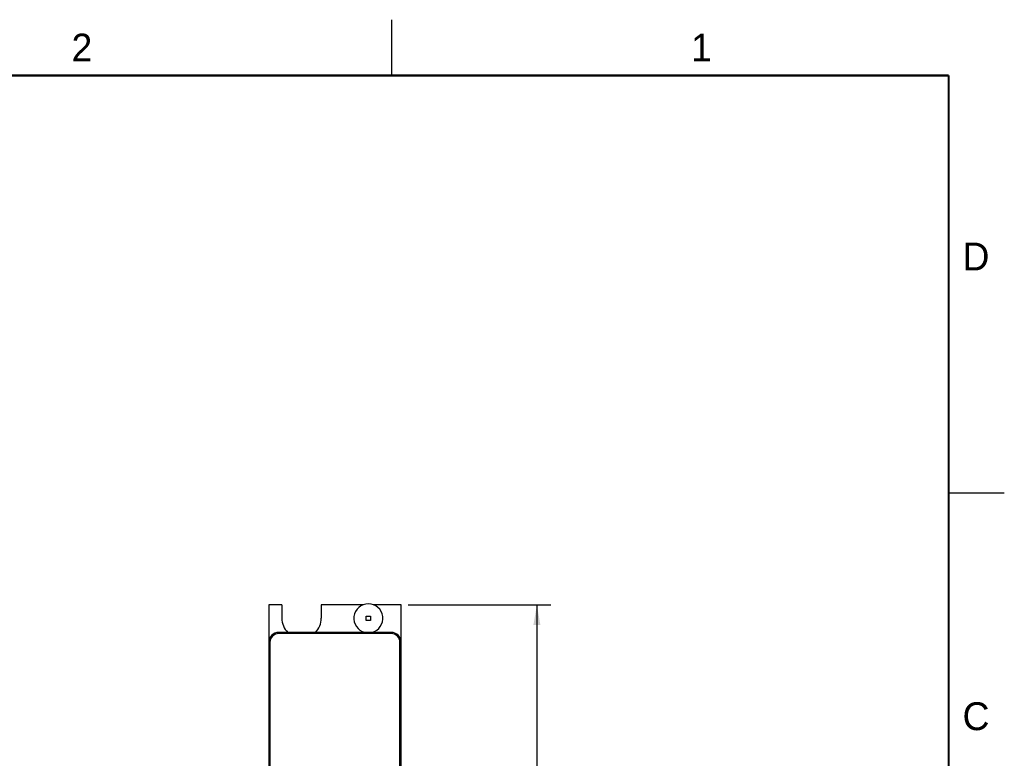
# Model space of a CAD drawing. Header units: inches. Extents: x 0 to 22, y 0 to 17.
# Tile 9 of 9: x 13.2 to 22, y 10.4 to 17. Entities that reach past the tile are written whole.
import ezdxf

# ---------------------------------------------------------------- set-up
doc = ezdxf.new("R2010")
doc.units = ezdxf.units.IN
doc.header["$LTSCALE"] = 1.21
doc.header["$MEASUREMENT"] = 0
doc.layers.get('0').update_dxf_attribs({"linetype": 'CONTINUOUS'})
doc.layers.add('DIMENSIONS', color=7, linetype='CONTINUOUS')
doc.styles.get("Standard").update_dxf_attribs({"font": 'txt', "width": 0.8})
doc.styles.add('TEXTSTYLE_2', font='txt')
doc.dimstyles.new('DIMSTYLE_1', dxfattribs={"dimtxt": 0.125, "dimasz": 0.18, "dimexe": 0.18, "dimexo": 0.0625, "dimgap": 0.09, "dimtad": 0, "dimtih": 1, "dimtoh": 1, "dimdec": 3, "dimzin": 4, "dimdsep": 46, "dimtxsty": 'STANDARD', "dimblk": '_FILLED', "dimblk1": '_FILLED', "dimblk2": '_FILLED', "dimcen": 0.09, "dimadec": 0, "dimazin": 0, "dimtp": 0.01, "dimtm": 0.01, "dimtfac": 1, "dimtdec": 3, "dimtofl": 0, "dimtmove": 0, "dimatfit": 3, "dimldrblk": '_FILLED', "dimfxl": 1, "dimtolj": 1, "dimtzin": 4, "dimarcsym": 0})

# ---------------------------------------------------------------- blocks, each defined once
blk = doc.blocks.new('_FILLED')
at = {"color": 0, "linetype": 'BYBLOCK'}
blk.add_solid([(0, 0), (-1, 0.174), (-1, -0.174)], dxfattribs=at)
blk = doc.blocks.new('*D3')
at = {"layer": 'DIMENSIONS', "color": 2, "linetype": 'CONTINUOUS'}
for p, q in [((16.6463, 11.7483), (17.9281, 11.7483)), ((17.8031, 11.7483), (17.8031, 8.4673)), ((17.8031, 4.9363), (17.8031, 8.2173)), ((16.6463, 4.9363), (17.9281, 4.9363))]:
    blk.add_line(p, q, dxfattribs=at)
at = {"layer": 'DIMENSIONS', "color": 2, "linetype": 'CONTINUOUS', "xscale": 0.18, "yscale": 0.18, "zscale": 0.18}
for p, rotation in [((17.8031, 11.7483), 90), ((17.8031, 4.9363), 270.0000201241)]:
    blk.add_blockref('_FILLED', p, dxfattribs=dict(at, rotation=rotation))
at = {"layer": 'DIMENSIONS', "color": 2, "linetype": 'CONTINUOUS', "insert": (17.8031, 8.4048), "char_height": 0.125, "width": 1.425, "attachment_point": 2, "line_spacing_factor": 0.9}
blk.add_mtext('6.812{\\Ftxt.shx;\\W1.000000;\\H0.125000; }[173.02]', dxfattribs=at)

msp = doc.modelspace()

# ---------------------------------------------------------------- linework, layer by layer
at = {"color": 2, "linetype": 'CONTINUOUS'}
for p, q in [((16.5, 16.5), (16.5, 17)), ((22, 12.75), (21.5, 12.75))]:
    msp.add_line(p, q, dxfattribs=at)
at = {"color": 7, "linetype": 'CONTINUOUS'}
for p, q in [((15.3958, 11.7483), (15.3958, 5.2723)), ((15.5128, 11.7483), (15.3958, 11.7483)), ((15.5128, 11.7483), (15.5128, 11.6283)), ((15.8668, 11.7483), (15.8668, 11.6283)), ((16.2399, 11.7483), (15.8668, 11.7483)), ((16.5838, 11.7483), (16.3397, 11.7483)), ((16.5838, 4.9363), (16.5838, 11.7483)), ((16.2698, 11.6083), (16.2698, 11.6483)), ((16.2698, 11.6483), (16.3098, 11.6483)), ((16.3098, 11.6083), (16.2698, 11.6083)), ((16.3098, 11.6483), (16.3098, 11.6083)), ((16.4938, 11.5023), (15.4858, 11.5023)), ((15.4058, 11.4123), (15.4058, 5.2723)), ((16.4938, 11.4923), (15.4858, 11.4923)), ((16.5738, 5.2723), (16.5738, 11.4123))]:
    msp.add_line(p, q, dxfattribs=at)
at = {"color": 7, "linetype": 'CONTINUOUS', "const_width": 0.02}
for points in [[(21.5, 16.5), (0.5, 16.5)], [(21.5, 0.5), (21.5, 16.5)]]:
    msp.add_lwpolyline(points, dxfattribs=at)
at = {"color": 7, "linetype": 'CONTINUOUS'}
for centre, radius, start, end in [((16.2898, 11.6283), 0.13, 284.23554, 255.76446), ((15.6898, 11.6283), 0.177, 180.00001, 225.39735), ((15.6898, 11.6283), 0.177, 314.60265, 0.00001), ((15.4858, 11.4123), 0.09, 90, 180), ((16.4938, 11.4123), 0.09, 0, 90), ((15.4858, 11.4123), 0.08, 90, 180), ((16.4938, 11.4123), 0.08, 0, 90), ((16.4588, 11.1973), 0.1175, 348.15735, 11.84265)]:
    msp.add_arc(centre, radius, start, end, dxfattribs=at)

# ---------------------------------------------------------------- texts
at = {"color": 2, "linetype": 'CONTINUOUS', "char_height": 0.25, "width": 0.25, "attachment_point": 1, "line_spacing_factor": 0.9, "style": 'TEXTSTYLE_2'}
for s, insert in [('2', (13.625, 16.875)), ('1', (19.1875, 16.875)), ('D', (21.625, 15)), ('C', (21.625, 10.875))]:
    msp.add_mtext(s, dxfattribs=dict(at, insert=insert))

# ---------------------------------------------------------------- dimensions: what is measured, and where the dimension line sits
at = {"layer": 'DIMENSIONS', "color": 2, "linetype": 'CONTINUOUS'}
dim = msp.add_linear_dim(base=(17.8031, 4.9363), p1=(16.6463, 11.7483), p2=(16.6463, 4.9363), angle=270.00001, dimstyle='DIMSTYLE_1', dxfattribs=at)
dim.commit()
dim.dimension.update_dxf_attribs({"geometry": '*D3', "text_midpoint": (17.6531, 8.3423), "dimtype": 160})

doc.saveas('drawing.dxf')
